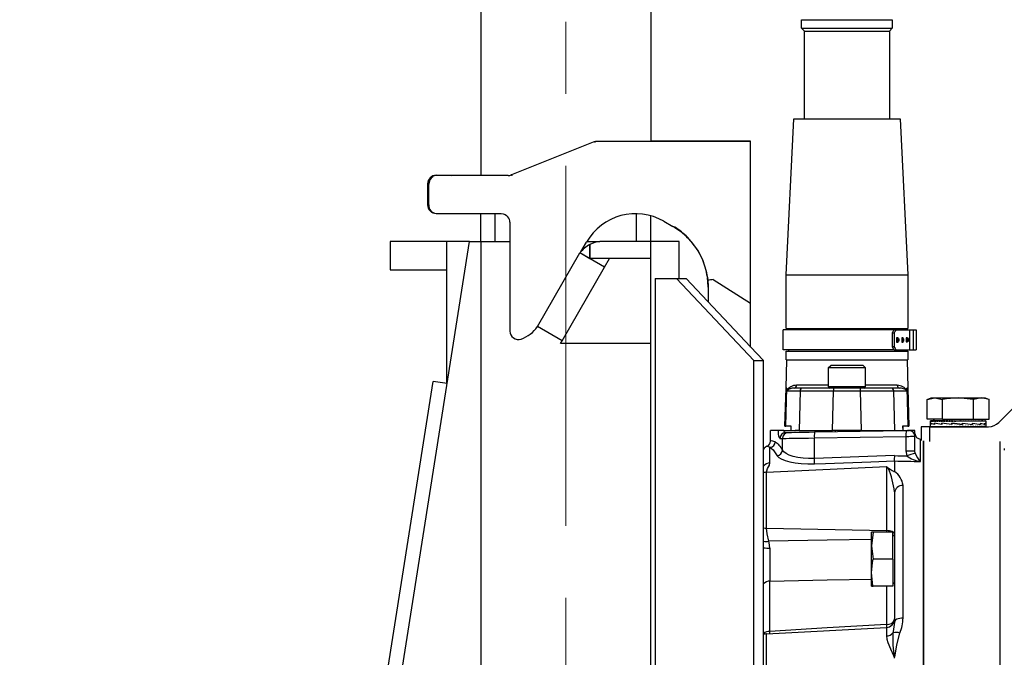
# Model space of a CAD drawing. Extents: x 928609 to 993508, y -1024491 to -979674.
# Tile 9 of 39: x 953320 to 955057, y -1012747 to -1011622. Entities that reach past the tile are written whole.
import ezdxf

# ---------------------------------------------------------------- set-up
doc = ezdxf.new("R2010")
doc.units = 0
doc.linetypes.add('CENTER', pattern=[50.8, 31.75, -6.35, 6.35, -6.35])
doc.layers.add('INSTALLATIE', color=6, linetype='CONTINUOUS')
doc.layers.add('TEKST', color=4, linetype='CONTINUOUS')

msp = doc.modelspace()

# ---------------------------------------------------------------- linework, layer by layer
at = {"layer": 'INSTALLATIE', "color": 8, "linetype": 'CENTER', "lineweight": 5, "ltscale": 20}
msp.add_line((954283.539, -1013530.744), (954283.539, -1007706.338), dxfattribs=at)
at = {"layer": 'INSTALLATIE'}
for p, q in [((954433.539, -1007914.621), (954433.539, -1011836.699)), ((954133.539, -1007954.022), (954133.539, -1011896.699)), ((954699.65, -1011621.699), (954859.65, -1011621.699)), ((954699.65, -1011636.699), (954699.65, -1011621.699)), ((954859.65, -1011621.699), (954859.65, -1011636.699)), ((954699.65, -1011636.699), (954859.65, -1011636.699)), ((954704.65, -1011641.699), (954699.65, -1011636.699)), ((954704.65, -1011641.699), (954854.65, -1011641.699)), ((954704.65, -1011796.699), (954704.65, -1011641.699)), ((954859.65, -1011636.699), (954854.65, -1011641.699)), ((954854.65, -1011641.699), (954854.65, -1011796.699)), ((954672.15, -1012071.699), (954685.9, -1011796.699)), ((954685.9, -1011796.699), (954873.4, -1011796.699)), ((954873.4, -1011796.699), (954887.15, -1012071.699)), ((954331.968, -1011837.772), (954187.72, -1011895.471)), ((954609.65, -1011836.699), (954337.539, -1011836.699)), ((954433.539, -1011835.91), (954609.65, -1011835.91)), ((954609.65, -1011836.161), (954433.539, -1011836.161)), ((954609.65, -1011835.91), (954609.65, -1011836.161)), ((954609.65, -1011836.699), (954609.65, -1011836.161)), ((954609.65, -1011838.558), (954609.65, -1011836.699)), ((954609.65, -1011852.514), (954609.65, -1011838.558)), ((954609.65, -1011975.911), (954609.65, -1011852.514)), ((954054.65, -1011896.263), (954133.539, -1011896.062)), ((954054.65, -1011896.604), (954054.65, -1011896.263)), ((954074.65, -1011896.604), (954054.65, -1011896.604)), ((954054.65, -1011896.699), (954054.65, -1011896.604)), ((954181.762, -1011896.699), (954054.65, -1011896.699)), ((954074.65, -1011896.449), (954074.65, -1011896.604)), ((954133.539, -1011896.449), (954074.65, -1011896.449)), ((954076.827, -1011896.699), (954074.65, -1011896.604)), ((954074.65, -1011896.699), (954074.65, -1011896.604)), ((954187.72, -1011895.471), (954187.332, -1011895.626)), ((954039.65, -1011911.263), (954039.65, -1011911.604)), ((954039.65, -1011911.604), (954039.65, -1011911.699)), ((954039.65, -1011911.699), (954039.65, -1011912.138)), ((954039.65, -1011911.699), (954039.657, -1011911.699)), ((954039.65, -1011912.138), (954039.65, -1011948.638)), ((954041.675, -1011948.649), (954041.675, -1011912.149)), ((954054.65, -1011963.638), (954169.65, -1011963.931)), ((954133.539, -1012013.239), (954133.539, -1011963.839)), ((954158.539, -1012013.239), (954158.539, -1011963.903)), ((954408.539, -1012013.239), (954408.539, -1011964.111)), ((954433.539, -1012013.239), (954433.539, -1011967.761)), ((954456.708, -1011977.492), (954472.15, -1011986.407)), ((954609.65, -1011988.416), (954609.65, -1011975.911)), ((954184.65, -1011978.992), (954184.65, -1012171.135)), ((954474.268, -1011987.077), (954487.563, -1011996.253)), ((954609.65, -1012104.037), (954609.65, -1011988.416)), ((953916.92, -1013260.792), (954113.539, -1012013.239)), ((954073.539, -1012013.239), (953973.539, -1012013.239)), ((953973.539, -1012013.239), (953973.539, -1012063.239)), ((954113.539, -1012013.239), (954073.539, -1012013.239)), ((954073.539, -1012263.795), (954073.539, -1012013.239)), ((954113.539, -1012013.239), (954184.65, -1012013.239)), ((954133.539, -1012013.239), (954133.539, -1013025.751)), ((954320.605, -1012013.239), (954343.389, -1012013.239)), ((954433.539, -1012013.239), (954343.389, -1012013.239)), ((954433.539, -1014263.239), (954433.539, -1012013.239)), ((954483.539, -1012013.239), (954433.539, -1012013.239)), ((954483.539, -1012078.239), (954483.539, -1012013.239)), ((954489.98, -1011998.267), (954499.651, -1012007.446)), ((954310.3, -1012031.077), (954320.105, -1012014.094)), ((954326.039, -1012043.239), (954326.039, -1012018.439)), ((954326.039, -1012018.439), (954326.039, -1012043.439)), ((954233.539, -1012163.239), (954308.539, -1012033.336)), ((954351.84, -1012058.335), (954308.539, -1012033.336)), ((954326.039, -1012043.439), (954308.539, -1012033.336)), ((954433.539, -1012043.239), (954326.039, -1012043.239)), ((954351.84, -1012058.335), (954360.556, -1012043.239)), ((953973.539, -1012063.239), (954073.539, -1012063.239)), ((954276.84, -1012188.239), (954351.84, -1012058.335)), ((954441.438, -1012078.239), (954441.438, -1013598.239)), ((954441.438, -1012078.239), (954479.026, -1012078.239)), ((954479.026, -1012078.239), (954615.281, -1012223.239)), ((954479.026, -1012078.239), (954496.127, -1012078.239)), ((954496.127, -1012078.239), (954609.65, -1012199.048)), ((954534.576, -1012092.434), (954533.328, -1012076.643)), ((954533.647, -1012082.423), (954534.594, -1012092.771)), ((954543.779, -1012080.373), (954609.65, -1012121.935)), ((954672.15, -1012071.699), (954887.15, -1012071.699)), ((954672.15, -1012166.699), (954672.15, -1012071.699)), ((954887.15, -1012071.699), (954887.15, -1012166.699)), ((954534.65, -1012093.868), (954534.65, -1012094.737)), ((954534.65, -1012093.868), (954534.663, -1012093.868)), ((954534.65, -1012094.737), (954534.65, -1012119.235)), ((954609.65, -1012121.935), (954609.65, -1012104.037)), ((954609.65, -1012199.447), (954609.65, -1012121.935)), ((955047.492, -1012332.603), (955254.525, -1012125.571)), ((954276.84, -1012188.239), (954233.539, -1012163.239)), ((954862.834, -1012169.199), (954667.15, -1012169.199)), ((954667.15, -1012204.199), (954667.15, -1012169.199)), ((954672.15, -1012166.699), (954887.15, -1012166.699)), ((954677.15, -1012169.199), (954677.15, -1012166.699)), ((954866.373, -1012169.199), (954862.834, -1012169.199)), ((954866.373, -1012169.199), (954890.299, -1012169.199)), ((954882.15, -1012166.699), (954882.15, -1012169.199)), ((954890.299, -1012169.199), (954896.709, -1012169.199)), ((954890.299, -1012169.199), (954890.299, -1012204.199)), ((954896.709, -1012169.199), (954896.709, -1012204.199)), ((954896.709, -1012169.199), (954901.781, -1012169.199)), ((954901.781, -1012169.199), (954901.781, -1012204.199)), ((954901.784, -1012169.199), (954901.781, -1012169.199)), ((954901.784, -1012169.199), (954901.784, -1012204.199)), ((954859.377, -1012174.199), (954862.912, -1012174.199)), ((954859.377, -1012174.199), (954859.377, -1012199.199)), ((954862.912, -1012174.199), (954862.912, -1012199.199)), ((954867.038, -1012183.199), (954867.038, -1012190.699)), ((954870.327, -1012183.199), (954867.038, -1012183.199)), ((954869.414, -1012184.449), (954867.038, -1012184.449)), ((954870.11, -1012184.949), (954869.414, -1012184.449)), ((954869.414, -1012184.449), (954869.414, -1012189.449)), ((954870.847, -1012184.449), (954869.414, -1012184.449)), ((954870.11, -1012188.949), (954870.11, -1012184.949)), ((954870.11, -1012184.949), (954870.97, -1012184.949)), ((954870.327, -1012184.449), (954870.327, -1012183.199)), ((954870.847, -1012184.449), (954870.97, -1012184.949)), ((954870.97, -1012184.949), (954870.97, -1012188.949)), ((954871.061, -1012184.663), (954871.061, -1012189.236)), ((954876.378, -1012183.199), (954876.378, -1012190.699)), ((954879.142, -1012183.199), (954876.378, -1012183.199)), ((954878.017, -1012184.449), (954876.378, -1012184.449)), ((954878.017, -1012184.449), (954878.017, -1012189.449)), ((954878.714, -1012184.949), (954878.017, -1012184.449)), ((954879.451, -1012184.449), (954878.017, -1012184.449)), ((954878.714, -1012188.949), (954878.714, -1012184.949)), ((954878.714, -1012184.949), (954879.574, -1012184.949)), ((954879.142, -1012184.449), (954879.142, -1012183.199)), ((954879.574, -1012184.949), (954879.451, -1012184.449)), ((954879.574, -1012184.949), (954879.574, -1012188.949)), ((954879.664, -1012184.663), (954879.664, -1012189.236)), ((954884.145, -1012182.949), (954884.145, -1012190.449)), ((954886.38, -1012182.949), (954884.145, -1012182.949)), ((954886.621, -1012184.199), (954884.145, -1012184.199)), ((954886.38, -1012184.199), (954886.38, -1012182.949)), ((954886.621, -1012184.199), (954886.621, -1012189.199)), ((954887.317, -1012184.699), (954886.621, -1012184.199)), ((954888.055, -1012184.199), (954886.621, -1012184.199)), ((954887.317, -1012188.699), (954887.317, -1012184.699)), ((954887.317, -1012184.699), (954888.178, -1012184.699)), ((954888.178, -1012184.699), (954888.055, -1012184.199)), ((954888.178, -1012184.699), (954888.178, -1012188.699)), ((954888.268, -1012184.413), (954888.268, -1012188.986)), ((954273.954, -1012193.239), (954276.84, -1012188.239)), ((954433.539, -1012193.239), (954273.954, -1012193.239)), ((954609.65, -1012199.049), (954632.382, -1012223.239)), ((954862.834, -1012204.199), (954667.15, -1012204.199)), ((954677.15, -1012206.699), (954677.15, -1012204.199)), ((954862.912, -1012199.199), (954859.377, -1012199.199)), ((954862.834, -1012204.199), (954866.373, -1012204.199)), ((954866.373, -1012204.199), (954890.299, -1012204.199)), ((954869.414, -1012189.449), (954867.038, -1012189.449)), ((954867.038, -1012190.699), (954870.327, -1012190.699)), ((954870.11, -1012188.949), (954869.414, -1012189.449)), ((954869.414, -1012189.449), (954870.847, -1012189.449)), ((954870.97, -1012188.949), (954870.11, -1012188.949)), ((954870.327, -1012190.699), (954870.327, -1012189.449)), ((954870.847, -1012189.449), (954870.97, -1012188.949)), ((954878.017, -1012189.449), (954876.378, -1012189.449)), ((954876.378, -1012190.699), (954879.142, -1012190.699)), ((954878.017, -1012189.449), (954878.714, -1012188.949)), ((954878.017, -1012189.449), (954879.451, -1012189.449)), ((954879.574, -1012188.949), (954878.714, -1012188.949)), ((954879.142, -1012190.699), (954879.142, -1012189.449)), ((954879.451, -1012189.449), (954879.574, -1012188.949)), ((954882.15, -1012204.199), (954882.15, -1012206.699)), ((954886.621, -1012189.199), (954884.145, -1012189.199)), ((954884.145, -1012190.449), (954886.38, -1012190.449)), ((954886.38, -1012190.449), (954886.38, -1012189.199)), ((954886.621, -1012189.199), (954887.317, -1012188.699)), ((954886.621, -1012189.199), (954888.055, -1012189.199)), ((954888.178, -1012188.699), (954887.317, -1012188.699)), ((954888.055, -1012189.199), (954888.178, -1012188.699)), ((954890.299, -1012204.199), (954896.709, -1012204.199)), ((954896.709, -1012204.199), (954901.781, -1012204.199)), ((954901.784, -1012204.199), (954901.781, -1012204.199)), ((954672.15, -1012206.699), (954887.15, -1012206.699)), ((954672.15, -1012221.699), (954672.15, -1012206.699)), ((954672.15, -1012221.699), (954887.15, -1012221.699)), ((954672.15, -1012271.699), (954673.46, -1012221.699)), ((954885.841, -1012221.699), (954887.15, -1012271.699)), ((954887.15, -1012206.699), (954887.15, -1012221.699)), ((954615.281, -1013598.239), (954615.281, -1012223.239)), ((954615.281, -1012223.239), (954632.382, -1012223.239)), ((954632.382, -1013598.239), (954632.382, -1012223.239)), ((954747.15, -1012235.699), (954751.15, -1012231.699)), ((954747.15, -1012235.699), (954779.65, -1012235.699)), ((954747.15, -1012269.699), (954747.15, -1012235.699)), ((954779.65, -1012231.699), (954751.15, -1012231.699)), ((954808.15, -1012231.699), (954779.65, -1012231.699)), ((954779.65, -1012235.699), (954812.15, -1012235.699)), ((954808.15, -1012231.699), (954812.15, -1012235.699)), ((954812.15, -1012235.699), (954812.15, -1012269.699)), ((953889.769, -1013272.484), (954049.343, -1012259.982)), ((954074.038, -1012263.874), (954049.343, -1012259.982)), ((954670.355, -1012339.199), (954672.15, -1012271.699)), ((954671.987, -1012339.199), (954673.782, -1012271.699)), ((954673.782, -1012271.699), (954672.15, -1012271.699)), ((954673.783, -1012271.699), (954673.658, -1012276.568)), ((954673.782, -1012271.699), (954673.783, -1012271.699)), ((954701.833, -1012271.699), (954686.527, -1012271.699)), ((954747.15, -1012266.83), (954690.669, -1012266.83)), ((954755.979, -1012271.699), (954701.833, -1012271.699)), ((954779.65, -1012269.699), (954747.15, -1012269.699)), ((954755.979, -1012271.699), (954755.979, -1012276.568)), ((954803.321, -1012271.699), (954755.979, -1012271.699)), ((954812.15, -1012269.699), (954779.65, -1012269.699)), ((954803.321, -1012271.699), (954803.321, -1012276.568)), ((954857.467, -1012271.699), (954803.321, -1012271.699)), ((954868.631, -1012266.83), (954812.15, -1012266.83)), ((954872.773, -1012271.699), (954857.467, -1012271.699)), ((954885.518, -1012271.699), (954885.517, -1012271.699)), ((954885.643, -1012276.568), (954885.517, -1012271.699)), ((954887.151, -1012271.699), (954885.518, -1012271.699)), ((954885.518, -1012271.699), (954887.313, -1012339.199)), ((954887.151, -1012271.699), (954888.946, -1012339.199)), ((954673.658, -1012276.568), (954696.911, -1012276.568)), ((954696.911, -1012276.568), (954695.37, -1012346.699)), ((954754.438, -1012346.699), (954755.979, -1012276.568)), ((954755.979, -1012276.568), (954803.321, -1012276.568)), ((954803.321, -1012276.568), (954804.862, -1012346.699)), ((954862.39, -1012276.568), (954885.643, -1012276.568)), ((954863.931, -1012346.699), (954862.39, -1012276.568)), ((954921.032, -1012291.933), (954928.381, -1012289.259)), ((954921.032, -1012291.933), (954934.744, -1012289.259)), ((954928.381, -1012289.259), (954934.744, -1012289.259)), ((954934.744, -1012289.259), (954975.881, -1012289.259)), ((954934.744, -1012289.259), (954948.456, -1012291.933)), ((954975.881, -1012289.259), (955017.017, -1012289.259)), ((955017.017, -1012289.259), (955003.305, -1012291.933)), ((955030.729, -1012291.933), (955017.017, -1012289.259)), ((955017.017, -1012289.259), (955023.381, -1012289.259)), ((955023.381, -1012289.259), (955030.729, -1012291.933)), ((954921.032, -1012326.759), (954921.032, -1012291.933)), ((954948.456, -1012326.759), (954948.456, -1012291.933)), ((955003.305, -1012326.759), (955003.305, -1012291.933)), ((955030.729, -1012326.759), (955030.729, -1012291.933)), ((954670.355, -1012339.199), (954671.987, -1012339.199)), ((954681.271, -1012339.199), (954671.987, -1012339.199)), ((954680.992, -1012346.699), (954681.157, -1012339.199)), ((954681.106, -1012346.699), (954681.271, -1012339.199)), ((954878.03, -1012339.199), (954878.194, -1012346.699)), ((954887.313, -1012339.199), (954878.03, -1012339.199)), ((954878.144, -1012339.199), (954878.308, -1012346.699)), ((954887.313, -1012339.199), (954888.946, -1012339.199)), ((954910.881, -1012339.926), (954910.881, -1012364.35)), ((954925.881, -1012339.926), (954910.881, -1012339.926)), ((954948.456, -1012326.759), (954921.032, -1012326.759)), ((954925.881, -1012365.919), (954925.881, -1012339.926)), ((954925.881, -1012339.926), (955029.815, -1012339.926)), ((954927.131, -1012334.99), (954927.131, -1012330.062)), ((954927.131, -1012339.836), (954927.131, -1012335.046)), ((954927.32, -1012339.925), (954927.137, -1012339.926)), ((954927.153, -1012329.657), (954927.153, -1012329.9)), ((954927.266, -1012329.658), (954927.153, -1012329.657)), ((954927.267, -1012329.657), (954927.267, -1012330.225)), ((954927.906, -1012329.662), (954927.267, -1012329.657)), ((954927.32, -1012339.926), (954927.32, -1012339.358)), ((954928.035, -1012339.921), (954927.32, -1012339.926)), ((954928.035, -1012339.922), (954927.488, -1012339.926)), ((954927.572, -1012329.657), (954927.572, -1012329.659)), ((954927.91, -1012329.66), (954927.572, -1012329.657)), ((954927.753, -1012333.574), (954927.753, -1012336.009)), ((954927.753, -1012336.009), (954927.753, -1012333.574)), ((954927.913, -1012329.657), (954927.913, -1012330.225)), ((954929.065, -1012329.665), (954927.913, -1012329.657)), ((954928.035, -1012339.926), (954928.035, -1012339.358)), ((954929.274, -1012339.917), (954928.035, -1012339.926)), ((954929.274, -1012339.919), (954928.37, -1012339.926)), ((954928.522, -1012329.657), (954928.522, -1012329.661)), ((954929.076, -1012329.661), (954928.522, -1012329.657)), ((954929.086, -1012329.657), (954929.086, -1012330.225)), ((954930.731, -1012329.669), (954929.086, -1012329.657)), ((954929.274, -1012339.926), (954929.274, -1012339.358)), ((954931.024, -1012339.914), (954929.274, -1012339.926)), ((954931.024, -1012339.917), (954929.772, -1012339.926)), ((954929.989, -1012329.657), (954929.989, -1012329.664)), ((954930.752, -1012329.663), (954929.989, -1012329.657)), ((954930.77, -1012329.657), (954930.77, -1012330.225)), ((954932.883, -1012329.673), (954930.77, -1012329.657)), ((954931.024, -1012339.926), (954931.024, -1012339.358)), ((954933.265, -1012339.91), (954931.024, -1012339.926)), ((954933.265, -1012339.914), (954931.679, -1012339.926)), ((954931.96, -1012329.657), (954931.96, -1012329.666)), ((954932.919, -1012329.664), (954931.96, -1012329.657)), ((954934.253, -1012329.667), (954932.574, -1012326.759)), ((954932.95, -1012329.657), (954932.95, -1012330.225)), ((954935.499, -1012329.677), (954932.95, -1012329.657)), ((954933.265, -1012339.926), (954933.265, -1012339.358)), ((954935.973, -1012339.905), (954933.265, -1012339.926)), ((954935.973, -1012339.911), (954934.07, -1012339.926)), ((954934.389, -1012333.574), (954934.389, -1012336.009)), ((954934.389, -1012336.009), (954934.389, -1012333.574)), ((954935.599, -1012329.657), (954935.599, -1012330.225)), ((954938.547, -1012329.682), (954935.599, -1012329.657)), ((954935.973, -1012339.926), (954935.973, -1012339.358)), ((954939.118, -1012339.9), (954935.973, -1012339.926)), ((954939.118, -1012339.907), (954936.92, -1012339.926)), ((954938.69, -1012329.657), (954938.69, -1012330.225)), ((954941.994, -1012329.687), (954938.69, -1012329.657)), ((954939.118, -1012339.926), (954939.118, -1012339.358)), ((954942.666, -1012339.895), (954939.118, -1012339.926)), ((954942.666, -1012339.902), (954940.196, -1012339.926)), ((954942.188, -1012329.657), (954942.188, -1012330.225)), ((954945.798, -1012329.694), (954942.188, -1012329.657)), ((954942.666, -1012339.926), (954942.666, -1012339.358)), ((954946.578, -1012339.888), (954942.666, -1012339.926)), ((954945.881, -1012339.904), (954943.863, -1012339.926)), ((954945.881, -1012339.926), (954945.881, -1012339.895)), ((954946.056, -1012329.657), (954946.056, -1012330.225)), ((954949.913, -1012329.701), (954946.056, -1012329.657)), ((954946.578, -1012339.926), (954946.578, -1012339.358)), ((954950.812, -1012339.88), (954946.578, -1012339.926)), ((954947.341, -1012333.574), (954947.341, -1012336.009)), ((954947.341, -1012336.009), (954947.341, -1012333.574)), ((954948.456, -1012326.759), (955003.305, -1012326.759)), ((954950.25, -1012329.657), (954950.25, -1012330.225)), ((954953.85, -1012329.706), (954950.25, -1012329.657)), ((954950.812, -1012339.926), (954950.812, -1012339.358)), ((954955.319, -1012339.869), (954950.812, -1012339.926)), ((954954.725, -1012329.657), (954954.725, -1012330.225)), ((954957.66, -1012329.706), (954954.725, -1012329.657)), ((954955.319, -1012339.926), (954955.319, -1012339.358)), ((954960.052, -1012339.854), (954955.319, -1012339.926)), ((954957.19, -1012329.759), (954958.575, -1012329.759)), ((954959.432, -1012329.657), (954959.432, -1012330.225)), ((954961.67, -1012329.706), (954959.432, -1012329.657)), ((954960.052, -1012339.926), (954960.052, -1012339.358)), ((954964.959, -1012339.831), (954960.052, -1012339.926)), ((954962.214, -1012329.759), (954963.441, -1012329.759)), ((954964.319, -1012329.657), (954964.319, -1012330.225)), ((954965.835, -1012329.706), (954964.319, -1012329.657)), ((954964.639, -1012333.574), (954964.639, -1012336.009)), ((954964.639, -1012336.009), (954964.639, -1012333.574)), ((954964.959, -1012339.926), (954964.959, -1012339.358)), ((954968.695, -1012339.824), (954964.959, -1012339.926)), ((954965.842, -1012329.759), (954968.429, -1012329.759)), ((954967.503, -1012329.759), (954967.503, -1012329.863)), ((954969.333, -1012329.657), (954969.333, -1012330.225)), ((954970.111, -1012329.706), (954969.333, -1012329.657)), ((954969.985, -1012339.926), (954969.985, -1012339.358)), ((954972.181, -1012339.824), (954969.985, -1012339.926)), ((954970.236, -1012329.759), (954978.256, -1012329.759)), ((954970.966, -1012329.759), (954970.966, -1012330.042)), ((954974.418, -1012329.657), (954974.418, -1012330.225)), ((954974.449, -1012329.706), (954974.418, -1012329.657)), ((954974.418, -1012330.225), (954974.483, -1012330.151)), ((954974.483, -1012329.759), (954974.483, -1012330.151)), ((954975.075, -1012339.926), (954975.075, -1012339.358)), ((954978.803, -1012329.706), (954979.519, -1012329.657)), ((954979.237, -1012339.824), (954979.237, -1012339.463)), ((954979.237, -1012339.824), (954980.175, -1012339.926)), ((954979.519, -1012329.657), (954979.519, -1012330.225)), ((954979.519, -1012329.759), (954983.332, -1012329.759)), ((954980.175, -1012339.926), (954980.175, -1012339.358)), ((954982.729, -1012339.824), (954982.729, -1012339.64)), ((954982.729, -1012339.824), (954985.227, -1012339.926)), ((954983.126, -1012329.706), (954984.581, -1012329.657)), ((954983.647, -1012333.574), (954983.647, -1012336.009)), ((954983.647, -1012336.009), (954983.647, -1012333.574)), ((954984.258, -1012329.759), (954987.63, -1012329.759)), ((954984.581, -1012329.657), (954984.581, -1012330.225)), ((954985.227, -1012339.926), (954985.227, -1012339.358)), ((954986.146, -1012339.824), (954986.146, -1012339.822)), ((954986.146, -1012339.824), (954990.177, -1012339.926)), ((954987.368, -1012329.706), (954989.547, -1012329.657)), ((954989.547, -1012329.657), (954989.547, -1012330.225)), ((954989.547, -1012329.759), (954990.873, -1012329.759)), ((954990.177, -1012339.926), (954990.177, -1012339.358)), ((954990.831, -1012339.85), (954994.971, -1012339.926)), ((954991.485, -1012329.706), (954994.364, -1012329.657)), ((954993.951, -1012329.759), (954994.994, -1012329.759)), ((954994.364, -1012329.657), (954994.364, -1012330.225)), ((954994.971, -1012339.926), (954994.971, -1012339.358)), ((954995.431, -1012329.706), (954998.978, -1012329.657)), ((954995.464, -1012339.866), (954999.555, -1012339.926)), ((954998.749, -1012329.759), (954999.483, -1012329.759)), ((954998.978, -1012329.657), (954998.978, -1012330.225)), ((954999.163, -1012329.706), (955003.339, -1012329.657)), ((954999.555, -1012339.926), (954999.555, -1012339.358)), ((954999.933, -1012339.878), (955003.88, -1012339.926)), ((955001.474, -1012333.574), (955001.474, -1012336.009)), ((955001.474, -1012336.009), (955001.474, -1012333.574)), ((955003.305, -1012326.759), (955030.729, -1012326.759)), ((955003.339, -1012329.657), (955003.339, -1012330.225)), ((955003.339, -1012329.698), (955007.399, -1012329.657)), ((955003.88, -1012339.926), (955003.88, -1012339.358)), ((955004.17, -1012339.886), (955007.898, -1012339.926)), ((955005.881, -1012339.904), (955005.881, -1012339.926)), ((955007.399, -1012329.657), (955007.399, -1012330.225)), ((955007.399, -1012329.691), (955011.114, -1012329.657)), ((955007.898, -1012339.926), (955007.898, -1012339.358)), ((955007.971, -1012339.915), (955009.095, -1012339.926)), ((955008.119, -1012339.893), (955011.565, -1012339.926)), ((955009.095, -1012339.926), (955009.095, -1012339.902)), ((955011.114, -1012329.657), (955011.114, -1012330.225)), ((955011.114, -1012329.685), (955014.443, -1012329.657)), ((955011.565, -1012339.926), (955011.565, -1012339.358)), ((955011.62, -1012339.917), (955012.643, -1012339.926)), ((955011.729, -1012339.899), (955014.841, -1012339.926)), ((955012.643, -1012339.926), (955012.643, -1012339.907)), ((955014.443, -1012329.657), (955014.443, -1012330.225)), ((955014.443, -1012329.68), (955017.349, -1012329.657)), ((955014.841, -1012339.926), (955014.841, -1012339.358)), ((955014.881, -1012339.918), (955015.788, -1012339.926)), ((955014.959, -1012339.904), (955017.691, -1012339.926)), ((955015.404, -1012333.574), (955015.404, -1012336.009)), ((955015.404, -1012336.009), (955015.404, -1012333.574)), ((955015.788, -1012339.926), (955015.788, -1012339.911)), ((955017.349, -1012329.657), (955017.349, -1012330.225)), ((955017.349, -1012329.675), (955019.801, -1012329.657)), ((955019.188, -1012326.759), (955017.504, -1012329.674)), ((955017.508, -1012329.667), (955018.812, -1012329.657)), ((955017.691, -1012339.926), (955017.691, -1012339.358)), ((955017.718, -1012339.92), (955018.496, -1012339.926)), ((955020.082, -1012339.926), (955017.771, -1012339.908)), ((955018.496, -1012339.926), (955018.496, -1012339.914)), ((955019.801, -1012329.657), (955019.801, -1012330.225)), ((955019.801, -1012329.671), (955021.772, -1012329.657)), ((955019.801, -1012329.666), (955020.991, -1012329.657)), ((955020.082, -1012339.926), (955020.082, -1012339.358)), ((955020.1, -1012339.921), (955020.737, -1012339.926)), ((955020.133, -1012339.912), (955021.989, -1012339.926)), ((955020.737, -1012339.926), (955020.737, -1012339.917)), ((955021.772, -1012329.657), (955021.772, -1012330.225)), ((955021.772, -1012329.667), (955023.24, -1012329.657)), ((955021.772, -1012329.664), (955022.676, -1012329.657)), ((955021.989, -1012339.926), (955021.989, -1012339.358)), ((955022, -1012339.922), (955022.487, -1012339.926)), ((955022.017, -1012339.916), (955023.391, -1012339.926)), ((955022.487, -1012339.926), (955022.487, -1012339.919)), ((955023.24, -1012329.657), (955023.24, -1012330.225)), ((955023.24, -1012329.664), (955024.189, -1012329.657)), ((955023.24, -1012329.661), (955023.848, -1012329.657)), ((955023.317, -1012333.574), (955023.317, -1012336.009)), ((955023.317, -1012336.009), (955023.317, -1012333.574)), ((955023.391, -1012339.926), (955023.391, -1012339.358)), ((955023.396, -1012339.924), (955023.726, -1012339.926)), ((955023.403, -1012339.92), (955024.273, -1012339.926)), ((955023.726, -1012339.926), (955023.726, -1012339.922)), ((955024.189, -1012329.657), (955024.189, -1012330.225)), ((955024.609, -1012329.657), (955024.189, -1012329.66)), ((955024.189, -1012329.659), (955024.495, -1012329.657)), ((955024.273, -1012339.926), (955024.273, -1012339.358)), ((955024.274, -1012339.925), (955024.441, -1012339.926)), ((955024.275, -1012339.923), (955024.624, -1012339.926)), ((955024.441, -1012339.926), (955024.441, -1012339.925)), ((955024.609, -1012329.657), (955024.609, -1012330.225)), ((955024.624, -1012339.926), (955024.624, -1012339.358)), ((955024.631, -1012330.062), (955024.631, -1012334.99)), ((955024.631, -1012335.046), (955024.631, -1012339.836)), ((954644.65, -1012365.244), (954644.65, -1012346.699)), ((954658.729, -1012346.699), (954644.65, -1012346.699)), ((954668.538, -1012346.699), (954658.729, -1012346.699)), ((954661.434, -1012360.686), (954665.875, -1012360.609)), ((954665.875, -1012381.465), (954665.875, -1012360.609)), ((954668.538, -1012346.699), (954688.498, -1012346.699)), ((954675.603, -1012350.61), (954671.162, -1012350.688)), ((954695.37, -1012346.699), (954688.097, -1012346.699)), ((954695.37, -1012346.699), (954754.438, -1012346.699)), ((954722.151, -1012359.79), (954883.865, -1012356.967)), ((954722.151, -1012396.228), (954722.151, -1012359.79)), ((954884.214, -1012346.969), (954722.5, -1012349.791)), ((954804.862, -1012346.699), (954754.438, -1012346.699)), ((954759.65, -1012349.143), (954759.65, -1012346.699)), ((954799.65, -1012346.699), (954799.65, -1012348.445)), ((954804.862, -1012346.699), (954863.931, -1012346.699)), ((954863.931, -1012346.699), (954868.737, -1012346.699)), ((954868.482, -1012346.699), (954889.38, -1012346.699)), ((954883.865, -1012356.967), (954883.865, -1012382.732)), ((954899.65, -1012346.699), (954889.38, -1012346.699)), ((954899.65, -1012356.875), (954899.65, -1012346.699)), ((954899.65, -1012382.732), (954899.65, -1012356.875)), ((954643.865, -1012403.546), (954643.865, -1012376.312)), ((954909.65, -1012361.699), (954910.881, -1012361.699)), ((954909.65, -1012401.297), (954909.65, -1012361.699)), ((954914.65, -1012364.71), (954914.65, -1013611.699)), ((954914.65, -1013611.699), (954914.65, -1012364.71)), ((955049.65, -1012365.919), (955049.65, -1013611.699)), ((955057.439, -1012378.486), (955057.439, -1012381.259)), ((954863.912, -1012391.029), (954722.151, -1012396.228)), ((954883.865, -1012382.732), (954899.65, -1012382.732)), ((954883.865, -1012382.732), (954885.268, -1012391.444)), ((954900.211, -1012386.738), (954899.65, -1012382.732)), ((954637.833, -1012420.208), (954849.435, -1012409.963)), ((954849.435, -1012409.963), (954849.435, -1012523.314)), ((954863.65, -1012400.415), (954863.65, -1012418.872)), ((954637.833, -1012519.07), (954637.833, -1012420.208)), ((954878.65, -1012677.549), (954878.65, -1012443.513)), ((954863.54, -1012455.145), (954863.65, -1012456.55)), ((954863.65, -1012456.55), (954863.65, -1012684.969)), ((954637.833, -1012519.07), (954849.435, -1012523.314)), ((954825.825, -1012526.324), (954823.15, -1012526.324)), ((954825.825, -1012526.324), (954823.15, -1012550.074)), ((954823.15, -1012550.074), (954823.15, -1012526.324)), ((954860.65, -1012526.324), (954825.825, -1012526.324)), ((954849.435, -1012523.314), (954849.435, -1012526.324)), ((954860.65, -1012573.824), (954860.65, -1012526.324)), ((954860.65, -1012530.517), (954863.65, -1012532.249)), ((954823.15, -1012550.074), (954825.825, -1012573.824)), ((954823.15, -1012597.574), (954823.15, -1012550.074)), ((954860.65, -1012573.824), (954825.825, -1012573.824)), ((954860.65, -1012573.824), (954860.65, -1012621.324)), ((954823.15, -1012621.324), (954823.15, -1012597.574)), ((954643.865, -1012701.182), (954643.865, -1012612.425)), ((954823.15, -1012621.324), (954825.825, -1012621.324)), ((954860.65, -1012621.324), (954825.825, -1012621.324)), ((954849.435, -1012621.324), (954849.435, -1012688.808)), ((954863.65, -1012615.399), (954860.65, -1012617.131)), ((954849.435, -1012688.808), (954849.496, -1012694.178)), ((954637.833, -1012705.342), (954849.435, -1012694.252)), ((954637.833, -1012850.913), (954637.833, -1012705.342)), ((954849.435, -1012694.252), (954849.435, -1012709.222)), ((954863.312, -1012746.768), (954863.312, -1012748.293))]:
    msp.add_line(p, q, dxfattribs=at)
for points in [[(954334.702, -1011836.97), (954334.864, -1011837.811), (954335.008, -1011838.558)], [(954039.977, -1011909.024), (954039.938, -1011909.212), (954039.65, -1011912.138)], [(954187.72, -1011895.471), (954187.827, -1011895.739), (954188.144, -1011896.532), (954188.378, -1011897.118)], [(954533.07, -1012074.056), (954533.455, -1012076.622), (954533.989, -1012081.024)], [(954533.07, -1012074.921), (954533.455, -1012077.49), (954533.989, -1012081.893)], [(954975.881, -1012289.259), (954955.208, -1012290.825), (954948.456, -1012291.933)], [(955003.305, -1012291.933), (955002.494, -1012291.787), (954975.881, -1012289.259)], [(954665.875, -1012360.609), (954668.187, -1012360.575), (954672.192, -1012360.517), (954677.77, -1012360.436), (954684.756, -1012360.334), (954692.943, -1012360.215), (954702.088, -1012360.082), (954711.922, -1012359.939), (954722.151, -1012359.79)], [(954722.5, -1012349.792), (954712.779, -1012349.961), (954703.535, -1012350.123), (954695.125, -1012350.269), (954687.876, -1012350.396), (954682.067, -1012350.497), (954677.922, -1012350.57), (954675.603, -1012350.61)], [(954883.865, -1012356.967), (954886.565, -1012356.952), (954889.202, -1012356.936), (954891.692, -1012356.922), (954893.954, -1012356.909), (954895.913, -1012356.897), (954897.508, -1012356.888), (954898.685, -1012356.881), (954899.407, -1012356.877), (954899.65, -1012356.875)], [(954889.476, -1012346.877), (954889.395, -1012346.878), (954889.154, -1012346.883), (954888.762, -1012346.889), (954888.23, -1012346.899), (954887.577, -1012346.91), (954886.823, -1012346.923), (954885.993, -1012346.938), (954885.114, -1012346.953), (954884.214, -1012346.969)], [(954638.591, -1012374.475), (954639.685, -1012374.176), (954643.865, -1012376.312)], [(954643.865, -1012376.312), (954649.194, -1012380.951), (954656.496, -1012391.149)], [(954653.245, -1012366.376), (954646.277, -1012364.742), (954644.65, -1012365.244)], [(954656.496, -1012391.149), (954659.208, -1012394.039), (954663.886, -1012396.876), (954670.463, -1012399.547), (954678.719, -1012401.902), (954688.312, -1012403.774), (954699.049, -1012405.079), (954710.378, -1012405.7), (954722.151, -1012405.624)], [(954722.151, -1012396.228), (954712.052, -1012396.295), (954702.349, -1012395.656), (954693.126, -1012394.317), (954684.923, -1012392.411), (954677.833, -1012390.005), (954672.209, -1012387.291), (954668.196, -1012384.402), (954665.875, -1012381.465)], [(954637.833, -1012420.208), (954639.735, -1012413.764), (954642.86, -1012407.705), (954643.865, -1012403.546)], [(954722.151, -1012405.624), (954742.11, -1012404.885), (954821.949, -1012401.939), (954863.65, -1012400.406), (954863.651, -1012400.406)], [(954852.599, -1012413.048), (954849.486, -1012410.011), (954849.435, -1012409.963)], [(954863.65, -1012418.872), (954863.623, -1012419.056), (954863.533, -1012419.202), (954863.459, -1012419.257), (954863.35, -1012419.302), (954863.229, -1012419.325), (954863.081, -1012419.33), (954862.838, -1012419.305), (954862.165, -1012419.123), (954859.679, -1012417.956), (954852.599, -1012413.048)], [(954641.557, -1012541.897), (954638.794, -1012529.076), (954637.833, -1012519.07)], [(954863.65, -1012529.046), (954863.381, -1012527.963), (954862.582, -1012526.919), (954861.283, -1012525.951), (954859.531, -1012525.095), (954857.387, -1012524.38), (954854.93, -1012523.833), (954852.247, -1012523.473), (954849.435, -1012523.314)], [(954823.15, -1012538.822), (954744.556, -1012540.139), (954641.557, -1012541.897)], [(954643.752, -1012554.561), (954642.188, -1012544.306), (954641.557, -1012541.897)], [(954823.15, -1012597.574), (954824.717, -1012579.671), (954825.825, -1012573.824)], [(954825.825, -1012621.324), (954825.679, -1012620.622), (954823.15, -1012597.574)], [(954643.865, -1012612.425), (954744.556, -1012610.431), (954823.15, -1012608.898)], [(954849.435, -1012688.808), (954744.556, -1012695.119), (954643.865, -1012701.182)], [(954863.65, -1012684.969), (954861.483, -1012701.618), (954860.981, -1012703.894)], [(954878.65, -1012677.549), (954875.724, -1012677.692), (954872.91, -1012678.114), (954870.317, -1012678.8), (954868.044, -1012679.722), (954866.178, -1012680.847), (954864.792, -1012682.129), (954863.938, -1012683.521), (954863.65, -1012684.969)], [(954643.819, -1012705.028), (954643.834, -1012703.7), (954643.865, -1012701.182)], [(954864.097, -1012746.875), (954867.978, -1012725.101), (954873.312, -1012704.181)], [(954849.435, -1012709.222), (954850.188, -1012714.744), (954852.133, -1012721.031), (954856.554, -1012731.791), (954862.02, -1012743.902), (954863.312, -1012746.768)]]:
    msp.add_lwpolyline(points, dxfattribs=at)
for centre, radius, start, end in [((954337.539, -1011851.699), 15, 100.900705, 111.801409), ((954337.539, -1011851.699), 15, 90, 100.900705), ((954054.65, -1011911.263), 15, 90.000452, 180), ((954054.65, -1011911.604), 15, 90.000452, 180), ((954054.65, -1011911.699), 15, 90, 180), ((954056.992, -1011911.702), 15.324, 122.536251, 181.67157), ((954054.778, -1011908.611), 11.912, 90.613264, 128.922607), ((954075.42, -1011933.071), 36.63, 80.419901, 91.203871), ((954181.762, -1011881.699), 15, 270, 291.801409), ((954041.407, -1011777.36), 134.79, 269.253417, 270.114023), ((954041.407, -1011813.86), 134.79, 269.253417, 270.114023), ((954054.65, -1011948.638), 15, 180, 269.999548), ((954055.727, -1011949.595), 14.084, 176.149097, 265.614331), ((954169.651, -1011978.992), 15, 0, 38.000395), ((954406.708, -1012064.094), 100, 60.000182, 149.999882), ((954409.457, -1012094.986), 125.379, 58.03817, 59.99778), ((954409.647, -1012093.873), 125.006, 44.87109, 58.034223), ((954409.777, -1012094.461), 124.764, 44.844543, 58.035609), ((954348.831, -1012062.942), 50, 96.248352, 117.118884), ((954409.65, -1012093.868), 125, 9.119658, 44.870717), ((954348.831, -1012062.942), 50, 117.118884, 143.691291), ((954547.92, -1012139.323), 59.096, 94.018445, 103.635704), ((954409.65, -1012093.868), 125, 0, 5.897512), ((954184.65, -1012128.709), 60.001, 289.47137, 324.778925), ((954199.65, -1012171.136), 15, 180, 289.471349), ((954690.734, -1012286.671), 19.841, 90.186665, 149.391267), ((954687.087, -1012292.622), 20.93, 91.533778, 129.914265), ((954686.071, -1012267.115), 4.607, 275.678882, 3.546455), ((954701.87, -1012276.659), 4.96, 90.427389, 178.950036), ((954749.15, -1012269.699), 2, 180, 270), ((954810.15, -1012269.699), 2, 270, 0), ((954857.43, -1012276.659), 4.96, 1.049955, 89.574354), ((954873.229, -1012267.115), 4.607, 176.454199, 264.322498), ((954868.433, -1012286.903), 20.074, 30.986509, 89.435993), ((954872.203, -1012292.65), 20.958, 50.112416, 88.439541), ((955029.815, -1012314.926), 25, 270, 315), ((954671.384, -1012360.635), 9.95, 91.27579, 180.294322), ((954675.824, -1012360.557), 9.95, 91.274731, 180.294942), ((954770.201, -1012356.461), 48.165, 172.040498, 183.963137), ((954931.955, -1012353.64), 48.205, 172.045485, 183.95815), ((954889.65, -1012356.875), 10, 0, 91), ((954909.65, -1012351.699), 10, 180, 270), ((954644.65, -1012388.197), 15, 113.798659, 144.872624), ((954634.513, -1012365.195), 10.137, 293.720436, 359.724172), ((954643.157, -1012366.248), 10.089, 274.02765, 359.273341), ((954655.686, -1012380.981), 10.2, 274.551178, 357.279537), ((954764.91, -1012392.967), 99.02, 355.691132, 1.121255), ((954983.376, -1012676.958), 301.9, 105.990101, 108.963721), ((954915.331, -1012352.143), 49.481, 232.585451, 263.407084), ((954933.003, -1012375.816), 34.563, 198.421646, 227.494021), ((954644.52, -1012418.734), 15.202, 92.466801, 142.979288), ((954632.371, -1012400.926), 89.902, 357.004574, 2.995426), ((954715.784, -1012471.076), 148.613, 6.153902, 22.983614), ((954638.59, -1012436.188), 15.997, 92.709306, 112.831591), ((954843.326, -1012448.13), 35.624, 7.44562, 55.214359), ((954877.733, -1012457.605), 14.122, 86.275309, 175.712363), ((954638.451, -1012483.202), 35.874, 260.260762, 269.013955), ((954636.188, -1012513.97), 28.439, 262.309789, 280.88383), ((954643.101, -1012501.211), 53.354, 258.409928, 270.69906), ((957478.391, -1012577.96), 2834.735, 179.527051, 180.69663), ((954644.079, -1012628.498), 16.074, 90.762816, 136.69346), ((954848.65, -1012679.273), 15, 273, 0), ((954851.174, -1012675.774), 13.15, 262.40213, 341.360099), ((954797.014, -1012675.037), 81.675, 339.094776, 358.237707), ((954643.669, -1012719.646), 18.464, 89.391828, 127.682931), ((954638.618, -1012720.321), 15, 93, 114.566663), ((954849.089, -1012693.297), 15.928, 271.244356, 318.29514), ((955056.789, -1012714.749), 196.108, 176.827145, 189.396947), ((954866.751, -1012721.047), 18.097, 68.744022, 108.592874), ((954858.403, -1012785.745), 39.285, 81.666323, 82.821789)]:
    msp.add_arc(centre, radius, start, end, dxfattribs=at)
at = {"layer": 'INSTALLATIE', "extrusion": (0, 0, -1)}
for centre, major_axis, ratio, start_param, end_param in [((954169.65, -1011978.931), (-10.621, 10.646), 0.99491414, 0.78678007, 1.6943563), ((954409.65, -1012094.752), (0, 125.119), 0.99904585, 0.78765456, 1.41162826), ((954409.65, -1012094.662), (-88.482, 88.348), 0.99939741, 2.25431909, 2.3572501), ((954779.65, -1012174.199), (104.167, 104.167), 0.41421356, 1.1337368, 1.17809725), ((954779.65, -1012174.199), (108.787, 108.787), 0.41421356, 1.13562163, 1.17809725), ((954779.65, -1012199.199), (-104.167, 104.167), 0.41421356, 1.96349541, 2.00785585), ((954779.65, -1012199.199), (-108.787, 108.787), 0.41421356, 1.96349541, 2.00597103), ((954756.011, -1012276.699), (-60.012, 0.11), 0.00218, 0.1745768, 1.5702652), ((954803.29, -1012276.699), (60.012, 0.11), 0.00218, -1.5702652, -0.1745768), ((954975.881, -1012339.735), (48.75, 0.103), 0.11117788, 3.12530704, 3.2300268), ((954975.881, -1012329.848), (48.75, 0.217), 0.11110894, 3.14208654, 3.21679938), ((954975.881, -1012336.277), (-48.75, 1.309), 0.12894085, -0.16345828, -0.00346201), ((954975.881, -1012333.306), (48.749, 1.769), 0.12660933, 2.98619087, 3.14618714), ((954975.881, -1012329.848), (48.75, 0.789), 0.11001509, 3.21808512, 3.32280488), ((954975.881, -1012339.735), (48.75, 0.676), 0.11033102, 3.23132169, 3.33604145), ((954975.881, -1012336.277), (-48.748, 3.639), 0.10850866, -0.56079594, -0.16809686), ((954975.881, -1012333.306), (-48.75, 0.77), 0.13075554, -0.55476072, -0.16206164), ((954975.881, -1012329.848), (48.75, 1.351), 0.10768852, 3.32401007, 3.42872982), ((954975.881, -1012339.735), (48.75, 1.241), 0.10824722, 3.3372671, 3.44198686), ((954975.881, -1012329.848), (48.75, 1.898), 0.10416013, 3.42980031, 3.53452006), ((954975.881, -1012339.735), (48.75, 1.791), 0.10495421, 3.44308811, 3.54780786), ((954975.881, -1012329.848), (48.749, 2.423), 0.09947615, 3.53540834, 3.6401281), ((954975.881, -1012339.735), (48.749, 2.321), 0.10049528, 3.5487357, 3.65345546), ((954975.881, -1012329.848), (48.749, 2.919), 0.09369688, 3.64079551, 3.74551527), ((954975.881, -1012339.735), (48.749, 2.823), 0.09492804, 3.65416931, 3.75888906), ((954975.881, -1012336.277), (-48.748, 5.386), 0.07169918, -0.95331589, -0.56061681), ((954975.881, -1012333.306), (-48.749, 3.181), 0.11440988, -0.95285973, -0.56016065), ((954975.881, -1012329.848), (48.749, 3.383), 0.08689509, 3.74593364, 3.8506534), ((954975.881, -1012339.735), (48.749, 3.294), 0.08832291, 3.75935858, 3.86407833), ((954975.881, -1012329.848), (48.749, 3.807), 0.07915423, 3.85080611, 3.95552586), ((954975.881, -1012339.735), (48.749, 3.726), 0.08076138, 3.86428453, 3.96900429), ((954975.881, -1012329.848), (48.749, 4.19), 0.07056672, 3.95540823, 4.06012799), ((954975.881, -1012339.735), (48.749, 4.117), 0.07233423, 3.96894013, 4.07365988), ((954975.881, -1012329.848), (48.749, 4.525), 0.06123214, 4.05974718, 4.16446694), ((954975.881, -1012339.735), (48.749, 4.462), 0.06313976, 4.0733302, 4.17804996), ((954975.881, -1012336.277), (-48.75, 6.308), 0.02457412, -1.34127324, -0.94857416), ((954975.881, -1012333.306), (-48.748, 5.077), 0.08063376, -1.34649079, -0.95379171), ((954975.881, -1012329.848), (48.749, 4.811), 0.05125572, 4.16384125, 4.26856101), ((954975.881, -1012339.735), (48.749, 4.758), 0.05328217, 4.17747093, 4.28219069), ((954975.881, -1012329.848), (48.75, 5.044), 0.04074685, 4.26771886, 4.37243862), ((954975.881, -1012339.735), (48.75, 5.002), 0.04287014, 4.28138882, 4.38610858), ((954975.881, -1012329.848), (48.75, 5.222), 0.02981801, 4.37141707, 4.47613682), ((954975.881, -1012339.735), (48.75, 5.191), 0.03201561, 4.38511933, 4.48983909), ((954975.881, -1012329.848), (48.75, 5.345), 0.01858374, 4.47497995, 4.57969971), ((954975.881, -1012336.277), (-48.75, 6.295), 0.02597033, 1.33474021, 1.7274393), ((954975.881, -1012333.306), (-48.75, 6.188), 0.035141, 4.5479322, 4.94063129), ((954975.881, -1012339.735), (48.75, 5.325), 0.02083279, 4.4887053, 4.59342506), ((954975.881, -1012339.735), (33.75, 3.686), 0.02083279, 4.50010689, 4.55758807), ((954975.881, -1012329.848), (48.75, 5.41), 0.00715996, 4.57845682, 4.68317658), ((954975.881, -1012339.735), (48.75, 5.401), 0.00943737, 4.59219515, 4.69691491), ((954975.881, -1012339.735), (33.75, 3.739), 0.00943737, 4.60359672, 4.70831648), ((954975.881, -1012329.848), (48.75, 5.417), 0.00433666, 1.49656536, 1.6012851), ((954975.881, -1012329.848), (33.75, 3.75), 0.00433666, 1.50796691, 1.61268667), ((954975.881, -1012339.735), (48.75, 5.42), 0.00205409, 1.48282471, 1.58754438), ((954975.881, -1012329.848), (48.75, 5.366), 0.01578918, 1.39310168, 1.49782142), ((954975.881, -1012329.848), (33.75, 3.715), 0.01578917, 1.40450333, 1.46450615), ((954975.881, -1012339.735), (48.75, 5.381), 0.01352467, 1.37936928, 1.48408903), ((954975.881, -1012336.277), (-48.748, 5.348), 0.07289921, 1.722796, 2.11549508), ((954975.881, -1012333.306), (-48.75, 6.377), 0.01526442, 1.72879573, 2.12149481), ((954975.881, -1012329.848), (48.75, 5.258), 0.0270808, 1.28956465, 1.3942844), ((954975.881, -1012339.735), (48.75, 5.284), 0.0248575, 1.27585093, 1.38057068), ((954975.881, -1012329.848), (48.75, 5.093), 0.03809539, 1.18590401, 1.29062377), ((954975.881, -1012339.735), (48.75, 5.13), 0.03593628, 1.17221863, 1.27693839), ((954975.881, -1012329.848), (48.749, 4.873), 0.048718, 1.08207424, 1.18679399), ((954975.881, -1012339.735), (48.749, 4.921), 0.04664577, 1.06842577, 1.17314552), ((954975.881, -1012329.848), (48.749, 4.6), 0.05883556, 0.97803635, 1.08275611), ((954975.881, -1012339.735), (48.749, 4.658), 0.05687247, 0.96443192, 1.06915168), ((954975.881, -1012336.277), (-48.748, 3.581), 0.10932657, 2.11546154, 2.50816063), ((954975.881, -1012333.306), (-48.749, 5.624), 0.0635517, 2.11616031, 2.50885939), ((954975.881, -1012329.848), (48.749, 4.276), 0.06833781, 0.87375969, 0.97847945), ((954975.881, -1012339.735), (48.749, 4.345), 0.06650548, 0.86020466, 0.96492441), ((954975.881, -1012329.848), (48.749, 3.905), 0.0771184, 0.76922336, 0.87394311), ((954975.881, -1012339.735), (48.749, 3.983), 0.07543757, 0.75572103, 0.86044078), ((954975.881, -1012329.848), (48.749, 3.491), 0.08507622, 0.66441736, 0.76913712), ((954975.881, -1012339.735), (48.749, 3.576), 0.08356647, 0.65096881, 0.75568856), ((954975.881, -1012329.848), (48.749, 3.037), 0.09211692, 0.55934344, 0.66406319), ((954975.881, -1012339.735), (48.749, 3.13), 0.09079637, 0.54594736, 0.65066712), ((954975.881, -1012336.277), (-48.75, 1.239), 0.12923221, 2.51290698, 2.90560607), ((954975.881, -1012333.306), (-48.748, 4.016), 0.10276905, 2.507725, 2.90042409), ((954975.881, -1012329.848), (48.749, 2.548), 0.09815468, 0.45401529, 0.55873505), ((954975.881, -1012339.735), (48.749, 2.647), 0.0970396, 0.44066803, 0.54538778), ((954975.881, -1012329.848), (48.75, 2.029), 0.10311395, 0.34845834, 0.4531781), ((954975.881, -1012339.735), (48.75, 2.134), 0.10221843, 0.33515395, 0.4398737), ((954975.881, -1012329.848), (48.75, 1.487), 0.1069312, 0.24270878, 0.34742854), ((954975.881, -1012339.735), (48.75, 1.596), 0.10626683, 0.22943928, 0.33415903), ((954975.881, -1012329.848), (48.75, 0.928), 0.10955662, 0.13681214, 0.2415319), ((954975.881, -1012336.277), (48.75, 1.309), 0.12894085, -0.2292408, 0.00346201), ((954975.881, -1012333.306), (-48.749, 1.769), 0.12660933, 2.90429535, 3.13699817), ((954975.881, -1012339.735), (48.75, 1.04), 0.10913211, 0.12356783, 0.22828759), ((954975.881, -1012329.848), (48.75, 0.358), 0.11095543, 0.03082116, 0.13554091), ((954975.881, -1012339.735), (48.75, 0.472), 0.11077645, 0.01759112, 0.12231087), ((954975.881, -1012329.848), (-48.75, 0.217), 0.11110894, 3.11109185, 3.17110568), ((954661.436, -1012340.683), (0.01, 20.003), 0.14175477, 3.13904883, 4.4068201), ((954671.339, -1012340.683), (0.222, 10.005), 0.33545939, 3.12829727, 4.0597689), ((954889.65, -1012336.872), (0.175, 10.005), 0.05226414, 3.13976311, 3.32938083), ((954645.1, -1012986.699), (0, 623.024), 0.14054465, 0.09315303, 0.23954635), ((950665.981, -1012986.699), (-12116.523, 0), 0.05240778, 1.92459459, 1.92647419), ((950665.458, -1012986.699), (12116.522, 0), 0.05158246, -1.21697499, -1.21292478)]:
    msp.add_ellipse(centre, major_axis=major_axis, ratio=ratio, start_param=start_param, end_param=end_param, dxfattribs=at)
at = {"layer": 'TEKST', "color": 0}
msp.add_circle((955252.88, -1015314.897), 7445.496, dxfattribs=at)

doc.saveas('drawing.dxf')
